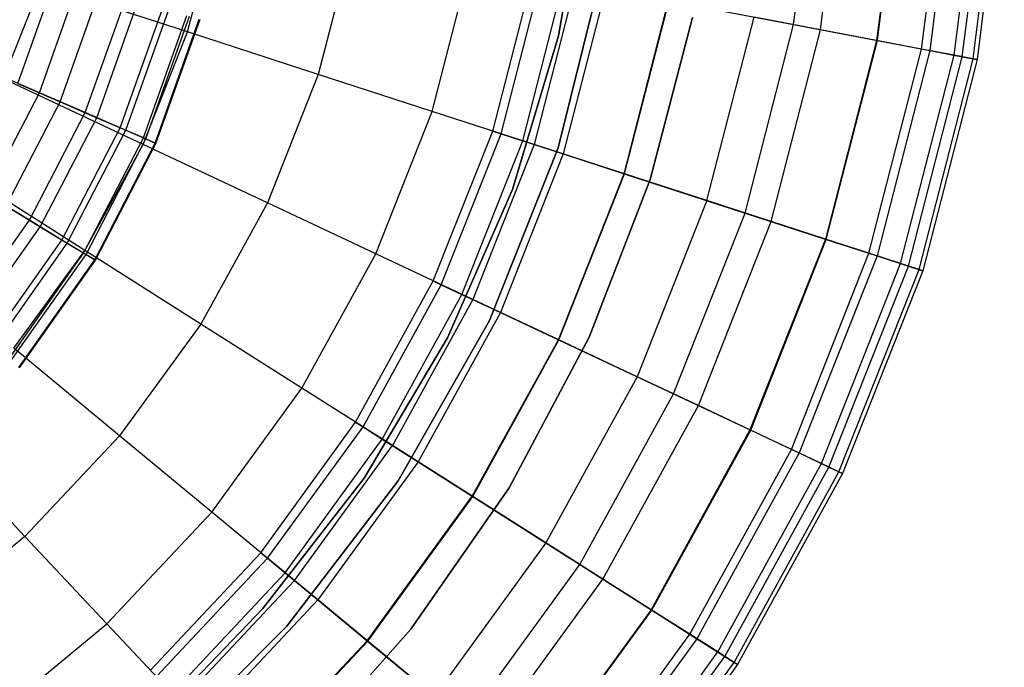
# Model space of a CAD drawing. Extents: x -12.2 to 12.8, y 0.1 to 12.5.
# Tile 47 of 66: x 6.7 to 8.5, y 3.8 to 5. Entities that reach past the tile are written whole.
import ezdxf

# ---------------------------------------------------------------- set-up
doc = ezdxf.new("R2010")
doc.units = 0
doc.header["$LTSCALE"] = 2.54
doc.layers.get('0').update_dxf_attribs({"color": 13, "linetype": 'CONTINUOUS'})

# ---------------------------------------------------------------- blocks, each defined once
blk = doc.blocks.new('GRUPUJ_1')
at = {"color": 0}
for p, q in [((20.3653, 4.913, 11.5307), (20.4104, 5.27, 11.5307)), ((20.3653, 4.913, 11.5307), (20.4104, 5.27, 11.5307)), ((20.415, 4.9035, 16.2791), (20.4609, 5.2669, 16.2791)), ((20.415, 4.9035, 16.2791), (20.4609, 5.2669, 16.2791)), ((20.5663, 5.2602, 15.9633), (20.5187, 4.8837, 15.9633)), ((20.5663, 5.2602, 15.9633), (20.5187, 4.8837, 15.9633)), ((20.5202, 4.8834, 12.4008), (20.5678, 5.2601, 12.4008)), ((20.5202, 4.8834, 12.4008), (20.5678, 5.2601, 12.4008)), ((20.6018, 4.8678, 15.6083), (20.6507, 5.2549, 15.6083)), ((20.6018, 4.8678, 15.6083), (20.6507, 5.2549, 15.6083)), ((20.6664, 5.2539, 13.0801), (20.6172, 4.8649, 13.0801)), ((20.6664, 5.2539, 13.0801), (20.6172, 4.8649, 13.0801)), ((20.6621, 4.8563, 15.2108), (20.7119, 5.2511, 15.2108)), ((20.6621, 4.8563, 15.2108), (20.7119, 5.2511, 15.2108)), ((20.6773, 4.8534, 13.6837), (20.7274, 5.2501, 13.6837)), ((20.6773, 4.8534, 13.6837), (20.7274, 5.2501, 13.6837)), ((20.6972, 4.8496, 14.7676), (20.7476, 5.2488, 14.7676)), ((20.6972, 4.8496, 14.7676), (20.7476, 5.2488, 14.7676)), ((20.755, 5.2484, 14.2764), (20.7045, 4.8483, 14.2764)), ((20.755, 5.2484, 14.2764), (20.7045, 4.8483, 14.2764)), ((19.9802, 5.1816, 7.5), (19.9305, 4.8921, 7.5)), ((19.9305, 4.8921, 8.6), (19.9802, 5.1816, 8.6)), ((19.9802, 5.1816, 7.5), (19.9305, 4.8921, 7.5)), ((19.9305, 4.8921, 8.6), (19.9802, 5.1816, 8.6)), ((19.2446, 4.8994, 17.602), (19.3003, 5.1161, 17.602)), ((19.2446, 4.8994, 17.602), (19.3003, 5.1161, 17.602)), ((19.5498, 5.0685, 17.4382), (19.4862, 4.8209, 17.4382)), ((19.5498, 5.0685, 17.4382), (19.4862, 4.8209, 17.4382)), ((19.6969, 4.7524, 17.2605), (19.7674, 5.027, 17.2605)), ((19.6969, 4.7524, 17.2605), (19.7674, 5.027, 17.2605)), ((20.013, 5.0213, 1.95), (19.9301, 4.685, 1.95)), ((19.9301, 4.685, 7.5), (20.013, 5.0213, 7.5)), ((20.013, 5.0213, 1.95), (19.9301, 4.685, 1.95)), ((19.9301, 4.685, 7.5), (20.013, 5.0213, 7.5)), ((19.9301, 4.685, 7.5), (20.013, 5.0213, 7.5)), ((18.9308, 4.8041, 8.4962), (18.9997, 4.9979, 8.4962)), ((18.9308, 4.8041, 8.4962), (18.9997, 4.9979, 8.4962)), ((19.8088, 4.7161, 7.5), (19.8829, 5.005, 7.5)), ((19.8088, 4.7161, 7.5), (19.8829, 5.005, 7.5)), ((19.8243, 4.711, 8.3512), (19.8989, 5.0019, 8.3512)), ((19.8243, 4.711, 8.3512), (19.8989, 5.0019, 8.3512)), ((19.8644, 4.698, 8.9809), (19.9404, 4.994, 8.9809)), ((19.8644, 4.698, 8.9809), (19.9404, 4.994, 8.9809)), ((19.9622, 4.9898, 17.0602), (19.8855, 4.6911, 17.0602)), ((19.9622, 4.9898, 17.0602), (19.8855, 4.6911, 17.0602)), ((18.9042, 4.8128, 17.7491), (18.9734, 4.9875, 17.7491)), ((18.9042, 4.8128, 17.7491), (18.9734, 4.9875, 17.7491)), ((18.9704, 4.787, 12.0146), (19.0412, 4.9863, 12.0146)), ((18.9704, 4.787, 12.0146), (19.0412, 4.9863, 12.0146)), ((19.2446, 4.8994, 17.602), (18.9734, 4.9875, 17.7491)), ((19.2446, 4.8994, 17.602), (18.9734, 4.9875, 17.7491)), ((19.0087, 4.7703, 8.7455), (19.0814, 4.975, 8.7455)), ((19.0087, 4.7703, 8.7455), (19.0814, 4.975, 8.7455)), ((20.0176, 4.9793, 9.6351), (19.9391, 4.6737, 9.6351)), ((20.0176, 4.9793, 9.6351), (19.9391, 4.6737, 9.6351)), ((19.0552, 4.7501, 11.6188), (19.1302, 4.9613, 11.6188)), ((19.0552, 4.7501, 11.6188), (19.1302, 4.9613, 11.6188)), ((19.0767, 4.7408, 9.0335), (19.1528, 4.955, 9.0335)), ((19.0767, 4.7408, 9.0335), (19.1528, 4.955, 9.0335)), ((20.0518, 4.6371, 10.3362), (20.1339, 4.9571, 10.3362)), ((20.0518, 4.6371, 10.3362), (20.1339, 4.9571, 10.3362)), ((20.0527, 4.6368, 16.8314), (20.1349, 4.9569, 16.8314)), ((20.0527, 4.6368, 16.8314), (20.1349, 4.9569, 16.8314)), ((20.1339, 4.9571, 10.3362), (20.3653, 4.913, 11.5307)), ((20.1339, 4.9571, 10.3362), (20.3653, 4.913, 11.5307)), ((19.1198, 4.7221, 11.2196), (19.198, 4.9423, 11.2196)), ((19.1198, 4.7221, 11.2196), (19.198, 4.9423, 11.2196)), ((19.1303, 4.7175, 9.3514), (19.2091, 4.9392, 9.3514)), ((19.1303, 4.7175, 9.3514), (19.2091, 4.9392, 9.3514)), ((19.1627, 4.7034, 10.8274), (19.2431, 4.9297, 10.8274)), ((19.1627, 4.7034, 10.8274), (19.2431, 4.9297, 10.8274)), ((19.1675, 4.7014, 9.6957), (19.2481, 4.9283, 9.6957)), ((19.1675, 4.7014, 9.6957), (19.2481, 4.9283, 9.6957)), ((19.1847, 4.6939, 10.4398), (19.2662, 4.9232, 10.4398)), ((19.1847, 4.6939, 10.4398), (19.2662, 4.9232, 10.4398)), ((19.186, 4.6933, 10.0607), (19.2676, 4.9228, 10.0607)), ((19.186, 4.6933, 10.0607), (19.2676, 4.9228, 10.0607)), ((20.1784, 4.9264, 8.6), (20.1003, 4.6263, 8.6)), ((20.1003, 4.6263, 7.5), (20.1784, 4.9264, 7.5)), ((20.1784, 4.9264, 8.6), (20.1003, 4.6263, 8.6)), ((20.1003, 4.6263, 7.5), (20.1784, 4.9264, 7.5)), ((20.2051, 4.5873, 16.5588), (20.2923, 4.9269, 16.5588)), ((20.2051, 4.5873, 16.5588), (20.2923, 4.9269, 16.5588)), ((20.415, 4.9035, 16.2791), (20.2923, 4.9269, 16.5588)), ((20.415, 4.9035, 16.2791), (20.2923, 4.9269, 16.5588)), ((19.1623, 4.6913, 17.602), (19.2446, 4.8994, 17.602)), ((19.1623, 4.6913, 17.602), (19.2446, 4.8994, 17.602)), ((19.4862, 4.8209, 17.4382), (19.2446, 4.8994, 17.602)), ((19.4862, 4.8209, 17.4382), (19.2446, 4.8994, 17.602)), ((20.2758, 4.5643, 11.5307), (20.3653, 4.913, 11.5307)), ((20.2758, 4.5643, 11.5307), (20.3653, 4.913, 11.5307)), ((20.3239, 4.5487, 16.2791), (20.415, 4.9035, 16.2791)), ((20.3239, 4.5487, 16.2791), (20.415, 4.9035, 16.2791)), ((20.3653, 4.913, 11.5307), (20.5202, 4.8834, 12.4008)), ((20.3653, 4.913, 11.5307), (20.5202, 4.8834, 12.4008)), ((20.5187, 4.8837, 15.9633), (20.415, 4.9035, 16.2791)), ((20.5187, 4.8837, 15.9633), (20.415, 4.9035, 16.2791)), ((19.9305, 4.8921, 7.5), (19.8454, 4.6079, 7.5)), ((19.8454, 4.6079, 8.6), (19.9305, 4.8921, 8.6)), ((19.9305, 4.8921, 7.5), (19.8454, 4.6079, 7.5)), ((19.8454, 4.6079, 8.6), (19.9305, 4.8921, 8.6)), ((19.9305, 4.8921, 7.5), (19.9305, 4.8921, 8.6)), ((19.9305, 4.8921, 7.5), (19.9305, 4.8921, 8.6)), ((20.5187, 4.8837, 15.9633), (20.4243, 4.5161, 15.9633)), ((20.5187, 4.8837, 15.9633), (20.4243, 4.5161, 15.9633)), ((20.4258, 4.5156, 12.4008), (20.5202, 4.8834, 12.4008)), ((20.4258, 4.5156, 12.4008), (20.5202, 4.8834, 12.4008)), ((20.6018, 4.8678, 15.6083), (20.5187, 4.8837, 15.9633)), ((20.6018, 4.8678, 15.6083), (20.5187, 4.8837, 15.9633)), ((20.5202, 4.8834, 12.4008), (20.6172, 4.8649, 13.0801)), ((20.5202, 4.8834, 12.4008), (20.6172, 4.8649, 13.0801)), ((20.5047, 4.49, 15.6083), (20.6018, 4.8678, 15.6083)), ((20.5047, 4.49, 15.6083), (20.6018, 4.8678, 15.6083)), ((20.6172, 4.8649, 13.0801), (20.5197, 4.4851, 13.0801)), ((20.6172, 4.8649, 13.0801), (20.5197, 4.4851, 13.0801)), ((20.6621, 4.8563, 15.2108), (20.6018, 4.8678, 15.6083)), ((20.6621, 4.8563, 15.2108), (20.6018, 4.8678, 15.6083)), ((20.6172, 4.8649, 13.0801), (20.6773, 4.8534, 13.6837)), ((20.6172, 4.8649, 13.0801), (20.6773, 4.8534, 13.6837)), ((20.5631, 4.471, 15.2108), (20.6621, 4.8563, 15.2108)), ((20.5631, 4.471, 15.2108), (20.6621, 4.8563, 15.2108)), ((20.5778, 4.4662, 13.6837), (20.6773, 4.8534, 13.6837)), ((20.5778, 4.4662, 13.6837), (20.6773, 4.8534, 13.6837)), ((20.5972, 4.4599, 14.7676), (20.6972, 4.8496, 14.7676)), ((20.5972, 4.4599, 14.7676), (20.6972, 4.8496, 14.7676)), ((20.7045, 4.8483, 14.2764), (20.6042, 4.4576, 14.2764)), ((20.7045, 4.8483, 14.2764), (20.6042, 4.4576, 14.2764)), ((20.6972, 4.8496, 14.7676), (20.6621, 4.8563, 15.2108)), ((20.6972, 4.8496, 14.7676), (20.6621, 4.8563, 15.2108)), ((20.6773, 4.8534, 13.6837), (20.7045, 4.8483, 14.2764)), ((20.6773, 4.8534, 13.6837), (20.7045, 4.8483, 14.2764)), ((20.7045, 4.8483, 14.2764), (20.6972, 4.8496, 14.7676)), ((20.7045, 4.8483, 14.2764), (20.6972, 4.8496, 14.7676)), ((18.9704, 4.787, 12.0146), (18.865, 4.8327, 12.4101)), ((18.9704, 4.787, 12.0146), (18.865, 4.8327, 12.4101)), ((19.1623, 4.6913, 17.602), (18.9042, 4.8128, 17.7491)), ((19.1623, 4.6913, 17.602), (18.9042, 4.8128, 17.7491)), ((19.4862, 4.8209, 17.4382), (19.3921, 4.5832, 17.4382)), ((19.4862, 4.8209, 17.4382), (19.3921, 4.5832, 17.4382)), ((19.6969, 4.7524, 17.2605), (19.4862, 4.8209, 17.4382)), ((19.6969, 4.7524, 17.2605), (19.4862, 4.8209, 17.4382)), ((18.9308, 4.8041, 8.4962), (19.0087, 4.7703, 8.7455)), ((18.9308, 4.8041, 8.4962), (19.0087, 4.7703, 8.7455)), ((18.8731, 4.5992, 12.0146), (18.9704, 4.787, 12.0146)), ((18.8731, 4.5992, 12.0146), (18.9704, 4.787, 12.0146)), ((19.0552, 4.7501, 11.6188), (18.9704, 4.787, 12.0146)), ((19.0552, 4.7501, 11.6188), (18.9704, 4.787, 12.0146)), ((18.9088, 4.5775, 8.7455), (19.0087, 4.7703, 8.7455)), ((18.9088, 4.5775, 8.7455), (19.0087, 4.7703, 8.7455)), ((19.0087, 4.7703, 8.7455), (19.0767, 4.7408, 9.0335)), ((19.0087, 4.7703, 8.7455), (19.0767, 4.7408, 9.0335)), ((18.952, 4.5511, 11.6188), (19.0552, 4.7501, 11.6188)), ((18.952, 4.5511, 11.6188), (19.0552, 4.7501, 11.6188)), ((18.9721, 4.5389, 9.0335), (19.0767, 4.7408, 9.0335)), ((18.9721, 4.5389, 9.0335), (19.0767, 4.7408, 9.0335)), ((19.1198, 4.7221, 11.2196), (19.0552, 4.7501, 11.6188)), ((19.1198, 4.7221, 11.2196), (19.0552, 4.7501, 11.6188)), ((19.0767, 4.7408, 9.0335), (19.1303, 4.7175, 9.3514)), ((19.0767, 4.7408, 9.0335), (19.1303, 4.7175, 9.3514)), ((19.5925, 4.4889, 17.2605), (19.6969, 4.7524, 17.2605)), ((19.5925, 4.4889, 17.2605), (19.6969, 4.7524, 17.2605)), ((19.8855, 4.6911, 17.0602), (19.6969, 4.7524, 17.2605)), ((19.8855, 4.6911, 17.0602), (19.6969, 4.7524, 17.2605)), ((19.0122, 4.5145, 11.2196), (19.1198, 4.7221, 11.2196)), ((19.0122, 4.5145, 11.2196), (19.1198, 4.7221, 11.2196)), ((19.0221, 4.5085, 9.3514), (19.1303, 4.7175, 9.3514)), ((19.0221, 4.5085, 9.3514), (19.1303, 4.7175, 9.3514)), ((19.1627, 4.7034, 10.8274), (19.1198, 4.7221, 11.2196)), ((19.1627, 4.7034, 10.8274), (19.1198, 4.7221, 11.2196)), ((19.1303, 4.7175, 9.3514), (19.1675, 4.7014, 9.6957)), ((19.1303, 4.7175, 9.3514), (19.1675, 4.7014, 9.6957)), ((19.0522, 4.4902, 10.8274), (19.1627, 4.7034, 10.8274)), ((19.0522, 4.4902, 10.8274), (19.1627, 4.7034, 10.8274)), ((19.0567, 4.4875, 9.6957), (19.1675, 4.7014, 9.6957)), ((19.0567, 4.4875, 9.6957), (19.1675, 4.7014, 9.6957)), ((19.1847, 4.6939, 10.4398), (19.1627, 4.7034, 10.8274)), ((19.1847, 4.6939, 10.4398), (19.1627, 4.7034, 10.8274)), ((19.1675, 4.7014, 9.6957), (19.186, 4.6933, 10.0607)), ((19.1675, 4.7014, 9.6957), (19.186, 4.6933, 10.0607)), ((19.699, 4.4388, 7.5), (19.8088, 4.7161, 7.5)), ((19.699, 4.4388, 7.5), (19.8088, 4.7161, 7.5)), ((19.7137, 4.4318, 8.3512), (19.8243, 4.711, 8.3512)), ((19.7137, 4.4318, 8.3512), (19.8243, 4.711, 8.3512)), ((19.7519, 4.4139, 8.9809), (19.8644, 4.698, 8.9809)), ((19.7519, 4.4139, 8.9809), (19.8644, 4.698, 8.9809)), ((19.8088, 4.7161, 7.5), (19.8243, 4.711, 8.3512)), ((19.8088, 4.7161, 7.5), (19.8243, 4.711, 8.3512)), ((19.8243, 4.711, 8.3512), (19.8644, 4.698, 8.9809)), ((19.8243, 4.711, 8.3512), (19.8644, 4.698, 8.9809)), ((19.8644, 4.698, 8.9809), (19.9391, 4.6737, 9.6351)), ((19.8644, 4.698, 8.9809), (19.9391, 4.6737, 9.6351)), ((19.0545, 4.4952, 17.602), (19.1623, 4.6913, 17.602)), ((19.0545, 4.4952, 17.602), (19.1623, 4.6913, 17.602)), ((19.0727, 4.4778, 10.4398), (19.1847, 4.6939, 10.4398)), ((19.0727, 4.4778, 10.4398), (19.1847, 4.6939, 10.4398)), ((19.074, 4.477, 10.0607), (19.186, 4.6933, 10.0607)), ((19.074, 4.477, 10.0607), (19.186, 4.6933, 10.0607)), ((19.3921, 4.5832, 17.4382), (19.1623, 4.6913, 17.602)), ((19.3921, 4.5832, 17.4382), (19.1623, 4.6913, 17.602)), ((19.186, 4.6933, 10.0607), (19.1847, 4.6939, 10.4398)), ((19.186, 4.6933, 10.0607), (19.1847, 4.6939, 10.4398)), ((19.8855, 4.6911, 17.0602), (19.772, 4.4044, 17.0602)), ((19.8855, 4.6911, 17.0602), (19.772, 4.4044, 17.0602)), ((19.9301, 4.685, 1.95), (19.8026, 4.3658, 1.95)), ((19.8026, 4.3658, 7.5), (19.9301, 4.685, 7.5)), ((19.9301, 4.685, 1.95), (19.8026, 4.3658, 1.95)), ((19.8026, 4.3658, 7.5), (19.9301, 4.685, 7.5)), ((19.8026, 4.3658, 7.5), (19.9301, 4.685, 7.5)), ((20.0527, 4.6368, 16.8314), (19.8855, 4.6911, 17.0602)), ((20.0527, 4.6368, 16.8314), (19.8855, 4.6911, 17.0602)), ((19.9301, 4.685, 1.95), (19.9301, 4.685, 7.5)), ((19.9301, 4.685, 1.95), (19.9301, 4.685, 7.5)), ((19.9391, 4.6737, 9.6351), (19.823, 4.3804, 9.6351)), ((19.9391, 4.6737, 9.6351), (19.823, 4.3804, 9.6351)), ((19.9391, 4.6737, 9.6351), (20.0518, 4.6371, 10.3362)), ((19.9391, 4.6737, 9.6351), (20.0518, 4.6371, 10.3362)), ((19.0545, 4.4952, 17.602), (18.8136, 4.6481, 17.7491)), ((19.0545, 4.4952, 17.602), (18.8136, 4.6481, 17.7491)), ((19.9302, 4.33, 10.3362), (20.0518, 4.6371, 10.3362)), ((19.9302, 4.33, 10.3362), (20.0518, 4.6371, 10.3362)), ((19.9311, 4.3296, 16.8314), (20.0527, 4.6368, 16.8314)), ((19.9311, 4.3296, 16.8314), (20.0527, 4.6368, 16.8314)), ((20.1003, 4.6263, 8.6), (19.987, 4.3349, 8.6)), ((19.987, 4.3349, 7.5), (20.1003, 4.6263, 7.5)), ((20.1003, 4.6263, 8.6), (19.987, 4.3349, 8.6)), ((19.987, 4.3349, 7.5), (20.1003, 4.6263, 7.5)), ((20.0518, 4.6371, 10.3362), (20.2758, 4.5643, 11.5307)), ((20.0518, 4.6371, 10.3362), (20.2758, 4.5643, 11.5307)), ((20.2051, 4.5873, 16.5588), (20.0527, 4.6368, 16.8314)), ((20.2051, 4.5873, 16.5588), (20.0527, 4.6368, 16.8314)), ((20.1003, 4.6263, 8.6), (20.1003, 4.6263, 7.5)), ((20.1003, 4.6263, 8.6), (20.1003, 4.6263, 7.5)), ((19.8454, 4.6079, 7.5), (19.7253, 4.3337, 7.5)), ((19.7253, 4.3337, 8.6), (19.8454, 4.6079, 8.6)), ((19.8454, 4.6079, 7.5), (19.7253, 4.3337, 7.5)), ((19.7253, 4.3337, 8.6), (19.8454, 4.6079, 8.6)), ((19.8454, 4.6079, 7.5), (19.8454, 4.6079, 8.6)), ((19.8454, 4.6079, 7.5), (19.8454, 4.6079, 8.6)), ((18.952, 4.5511, 11.6188), (18.8731, 4.5992, 12.0146)), ((18.952, 4.5511, 11.6188), (18.8731, 4.5992, 12.0146)), ((18.9088, 4.5775, 8.7455), (18.9721, 4.5389, 9.0335)), ((18.9088, 4.5775, 8.7455), (18.9721, 4.5389, 9.0335)), ((19.3921, 4.5832, 17.4382), (19.2689, 4.3591, 17.4382)), ((19.3921, 4.5832, 17.4382), (19.2689, 4.3591, 17.4382)), ((19.5925, 4.4889, 17.2605), (19.3921, 4.5832, 17.4382)), ((19.5925, 4.4889, 17.2605), (19.3921, 4.5832, 17.4382)), ((20.2051, 4.5873, 16.5588), (20.0761, 4.2613, 16.5588)), ((20.2051, 4.5873, 16.5588), (20.0761, 4.2613, 16.5588)), ((20.3239, 4.5487, 16.2791), (20.2051, 4.5873, 16.5588)), ((20.3239, 4.5487, 16.2791), (20.2051, 4.5873, 16.5588)), ((20.1433, 4.2297, 11.5307), (20.2758, 4.5643, 11.5307)), ((20.1433, 4.2297, 11.5307), (20.2758, 4.5643, 11.5307)), ((20.2758, 4.5643, 11.5307), (20.4258, 4.5156, 12.4008)), ((20.2758, 4.5643, 11.5307), (20.4258, 4.5156, 12.4008)), ((18.8228, 4.368, 11.6188), (18.952, 4.5511, 11.6188)), ((18.8228, 4.368, 11.6188), (18.952, 4.5511, 11.6188)), ((18.841, 4.3532, 9.0335), (18.9721, 4.5389, 9.0335)), ((18.841, 4.3532, 9.0335), (18.9721, 4.5389, 9.0335)), ((19.0122, 4.5145, 11.2196), (18.952, 4.5511, 11.6188)), ((19.0122, 4.5145, 11.2196), (18.952, 4.5511, 11.6188)), ((18.9721, 4.5389, 9.0335), (19.0221, 4.5085, 9.3514)), ((18.9721, 4.5389, 9.0335), (19.0221, 4.5085, 9.3514)), ((20.1891, 4.2081, 16.2791), (20.3239, 4.5487, 16.2791)), ((20.1891, 4.2081, 16.2791), (20.3239, 4.5487, 16.2791)), ((20.4243, 4.5161, 15.9633), (20.3239, 4.5487, 16.2791)), ((20.4243, 4.5161, 15.9633), (20.3239, 4.5487, 16.2791)), ((20.4243, 4.5161, 15.9633), (20.2846, 4.1632, 15.9633)), ((20.4243, 4.5161, 15.9633), (20.2846, 4.1632, 15.9633)), ((20.5047, 4.49, 15.6083), (20.4243, 4.5161, 15.9633)), ((20.5047, 4.49, 15.6083), (20.4243, 4.5161, 15.9633)), ((18.8774, 4.3236, 11.2196), (19.0122, 4.5145, 11.2196)), ((18.8774, 4.3236, 11.2196), (19.0122, 4.5145, 11.2196)), ((18.8864, 4.3163, 9.3514), (19.0221, 4.5085, 9.3514)), ((18.8864, 4.3163, 9.3514), (19.0221, 4.5085, 9.3514)), ((19.0522, 4.4902, 10.8274), (19.0122, 4.5145, 11.2196)), ((19.0522, 4.4902, 10.8274), (19.0122, 4.5145, 11.2196)), ((19.0221, 4.5085, 9.3514), (19.0567, 4.4875, 9.6957)), ((19.0221, 4.5085, 9.3514), (19.0567, 4.4875, 9.6957)), ((20.286, 4.1625, 12.4008), (20.4258, 4.5156, 12.4008)), ((20.286, 4.1625, 12.4008), (20.4258, 4.5156, 12.4008)), ((20.4258, 4.5156, 12.4008), (20.5197, 4.4851, 13.0801)), ((20.4258, 4.5156, 12.4008), (20.5197, 4.4851, 13.0801)), ((18.9137, 4.2941, 10.8274), (19.0522, 4.4902, 10.8274)), ((18.9137, 4.2941, 10.8274), (19.0522, 4.4902, 10.8274)), ((18.9178, 4.2908, 9.6957), (19.0567, 4.4875, 9.6957)), ((18.9178, 4.2908, 9.6957), (19.0567, 4.4875, 9.6957)), ((18.9229, 4.3142, 17.602), (19.0545, 4.4952, 17.602)), ((18.9229, 4.3142, 17.602), (19.0545, 4.4952, 17.602)), ((19.0727, 4.4778, 10.4398), (19.0522, 4.4902, 10.8274)), ((19.0727, 4.4778, 10.4398), (19.0522, 4.4902, 10.8274)), ((19.2689, 4.3591, 17.4382), (19.0545, 4.4952, 17.602)), ((19.2689, 4.3591, 17.4382), (19.0545, 4.4952, 17.602)), ((19.0567, 4.4875, 9.6957), (19.074, 4.477, 10.0607)), ((19.0567, 4.4875, 9.6957), (19.074, 4.477, 10.0607)), ((19.456, 4.2404, 17.2605), (19.5925, 4.4889, 17.2605)), ((19.456, 4.2404, 17.2605), (19.5925, 4.4889, 17.2605)), ((19.772, 4.4044, 17.0602), (19.5925, 4.4889, 17.2605)), ((19.772, 4.4044, 17.0602), (19.5925, 4.4889, 17.2605)), ((20.3611, 4.1272, 15.6083), (20.5047, 4.49, 15.6083)), ((20.3611, 4.1272, 15.6083), (20.5047, 4.49, 15.6083)), ((20.5197, 4.4851, 13.0801), (20.3753, 4.1205, 13.0801)), ((20.5197, 4.4851, 13.0801), (20.3753, 4.1205, 13.0801)), ((20.5631, 4.471, 15.2108), (20.5047, 4.49, 15.6083)), ((20.5631, 4.471, 15.2108), (20.5047, 4.49, 15.6083)), ((20.5197, 4.4851, 13.0801), (20.5778, 4.4662, 13.6837)), ((20.5197, 4.4851, 13.0801), (20.5778, 4.4662, 13.6837)), ((18.9323, 4.2789, 10.4398), (19.0727, 4.4778, 10.4398)), ((18.9323, 4.2789, 10.4398), (19.0727, 4.4778, 10.4398)), ((18.9335, 4.278, 10.0607), (19.074, 4.477, 10.0607)), ((18.9335, 4.278, 10.0607), (19.074, 4.477, 10.0607)), ((19.074, 4.477, 10.0607), (19.0727, 4.4778, 10.4398)), ((19.074, 4.477, 10.0607), (19.0727, 4.4778, 10.4398)), ((20.4167, 4.101, 15.2108), (20.5631, 4.471, 15.2108)), ((20.4167, 4.101, 15.2108), (20.5631, 4.471, 15.2108)), ((20.4307, 4.0945, 13.6837), (20.5778, 4.4662, 13.6837)), ((20.4307, 4.0945, 13.6837), (20.5778, 4.4662, 13.6837)), ((20.5972, 4.4599, 14.7676), (20.5631, 4.471, 15.2108)), ((20.5972, 4.4599, 14.7676), (20.5631, 4.471, 15.2108)), ((20.5778, 4.4662, 13.6837), (20.6042, 4.4576, 14.2764)), ((20.5778, 4.4662, 13.6837), (20.6042, 4.4576, 14.2764)), ((20.449, 4.0858, 14.7676), (20.5972, 4.4599, 14.7676)), ((20.449, 4.0858, 14.7676), (20.5972, 4.4599, 14.7676)), ((20.6042, 4.4576, 14.2764), (20.4557, 4.0827, 14.2764)), ((20.6042, 4.4576, 14.2764), (20.4557, 4.0827, 14.2764)), ((20.6042, 4.4576, 14.2764), (20.5972, 4.4599, 14.7676)), ((20.6042, 4.4576, 14.2764), (20.5972, 4.4599, 14.7676)), ((19.5553, 4.1774, 7.5), (19.699, 4.4388, 7.5)), ((19.5553, 4.1774, 7.5), (19.699, 4.4388, 7.5)), ((19.569, 4.1687, 8.3512), (19.7137, 4.4318, 8.3512)), ((19.569, 4.1687, 8.3512), (19.7137, 4.4318, 8.3512)), ((19.699, 4.4388, 7.5), (19.7137, 4.4318, 8.3512)), ((19.699, 4.4388, 7.5), (19.7137, 4.4318, 8.3512)), ((19.7137, 4.4318, 8.3512), (19.7519, 4.4139, 8.9809)), ((19.7137, 4.4318, 8.3512), (19.7519, 4.4139, 8.9809)), ((19.6046, 4.1461, 8.9809), (19.7519, 4.4139, 8.9809)), ((19.6046, 4.1461, 8.9809), (19.7519, 4.4139, 8.9809)), ((19.7519, 4.4139, 8.9809), (19.823, 4.3804, 9.6351)), ((19.7519, 4.4139, 8.9809), (19.823, 4.3804, 9.6351)), ((19.772, 4.4044, 17.0602), (19.6234, 4.1342, 17.0602)), ((19.772, 4.4044, 17.0602), (19.6234, 4.1342, 17.0602)), ((19.9311, 4.3296, 16.8314), (19.772, 4.4044, 17.0602)), ((19.9311, 4.3296, 16.8314), (19.772, 4.4044, 17.0602)), ((19.823, 4.3804, 9.6351), (19.671, 4.104, 9.6351)), ((19.823, 4.3804, 9.6351), (19.671, 4.104, 9.6351)), ((19.823, 4.3804, 9.6351), (19.9302, 4.33, 10.3362)), ((19.823, 4.3804, 9.6351), (19.9302, 4.33, 10.3362)), ((19.2689, 4.3591, 17.4382), (19.1187, 4.1523, 17.4382)), ((19.2689, 4.3591, 17.4382), (19.1187, 4.1523, 17.4382)), ((19.456, 4.2404, 17.2605), (19.2689, 4.3591, 17.4382)), ((19.456, 4.2404, 17.2605), (19.2689, 4.3591, 17.4382)), ((19.8026, 4.3658, 1.95), (19.634, 4.0691, 1.95)), ((19.634, 4.0691, 7.5), (19.8026, 4.3658, 7.5)), ((19.8026, 4.3658, 1.95), (19.634, 4.0691, 1.95)), ((19.634, 4.0691, 7.5), (19.8026, 4.3658, 7.5)), ((19.634, 4.0691, 7.5), (19.8026, 4.3658, 7.5)), ((19.8026, 4.3658, 1.95), (19.8026, 4.3658, 7.5)), ((19.8026, 4.3658, 1.95), (19.8026, 4.3658, 7.5)), ((19.987, 4.3349, 8.6), (19.8391, 4.0562, 8.6)), ((19.8391, 4.0562, 7.5), (19.987, 4.3349, 7.5)), ((19.987, 4.3349, 8.6), (19.8391, 4.0562, 8.6)), ((19.8391, 4.0562, 7.5), (19.987, 4.3349, 7.5)), ((19.987, 4.3349, 8.6), (19.987, 4.3349, 7.5)), ((19.987, 4.3349, 8.6), (19.987, 4.3349, 7.5)), ((19.7253, 4.3337, 7.5), (19.5709, 4.0738, 7.5)), ((19.5709, 4.0738, 8.6), (19.7253, 4.3337, 8.6)), ((19.7253, 4.3337, 7.5), (19.5709, 4.0738, 7.5)), ((19.5709, 4.0738, 8.6), (19.7253, 4.3337, 8.6)), ((19.7253, 4.3337, 7.5), (19.7253, 4.3337, 8.6)), ((19.7253, 4.3337, 7.5), (19.7253, 4.3337, 8.6)), ((19.771, 4.0405, 10.3362), (19.9302, 4.33, 10.3362)), ((19.771, 4.0405, 10.3362), (19.9302, 4.33, 10.3362)), ((19.7719, 4.04, 16.8314), (19.9311, 4.3296, 16.8314)), ((19.7719, 4.04, 16.8314), (19.9311, 4.3296, 16.8314)), ((19.9302, 4.33, 10.3362), (20.1433, 4.2297, 11.5307)), ((19.9302, 4.33, 10.3362), (20.1433, 4.2297, 11.5307)), ((20.0761, 4.2613, 16.5588), (19.9311, 4.3296, 16.8314)), ((20.0761, 4.2613, 16.5588), (19.9311, 4.3296, 16.8314)), ((19.1187, 4.1523, 17.4382), (18.9229, 4.3142, 17.602)), ((19.1187, 4.1523, 17.4382), (18.9229, 4.3142, 17.602)), ((20.0761, 4.2613, 16.5588), (19.9072, 3.9541, 16.5588)), ((20.0761, 4.2613, 16.5588), (19.9072, 3.9541, 16.5588)), ((20.1891, 4.2081, 16.2791), (20.0761, 4.2613, 16.5588)), ((20.1891, 4.2081, 16.2791), (20.0761, 4.2613, 16.5588)), ((19.2893, 4.0111, 17.2605), (19.456, 4.2404, 17.2605)), ((19.2893, 4.0111, 17.2605), (19.456, 4.2404, 17.2605)), ((19.6234, 4.1342, 17.0602), (19.456, 4.2404, 17.2605)), ((19.6234, 4.1342, 17.0602), (19.456, 4.2404, 17.2605)), ((19.9699, 3.9143, 11.5307), (20.1433, 4.2297, 11.5307)), ((19.9699, 3.9143, 11.5307), (20.1433, 4.2297, 11.5307)), ((20.1433, 4.2297, 11.5307), (20.286, 4.1625, 12.4008)), ((20.1433, 4.2297, 11.5307), (20.286, 4.1625, 12.4008)), ((20.0126, 3.8872, 16.2791), (20.1891, 4.2081, 16.2791)), ((20.0126, 3.8872, 16.2791), (20.1891, 4.2081, 16.2791)), ((20.2846, 4.1632, 15.9633), (20.1891, 4.2081, 16.2791)), ((20.2846, 4.1632, 15.9633), (20.1891, 4.2081, 16.2791)), ((19.38, 3.9361, 7.5), (19.5553, 4.1774, 7.5)), ((19.38, 3.9361, 7.5), (19.5553, 4.1774, 7.5)), ((19.5553, 4.1774, 7.5), (19.569, 4.1687, 8.3512)), ((19.5553, 4.1774, 7.5), (19.569, 4.1687, 8.3512)), ((19.1187, 4.1523, 17.4382), (18.9436, 3.9659, 17.4382)), ((19.1187, 4.1523, 17.4382), (18.9436, 3.9659, 17.4382)), ((19.2893, 4.0111, 17.2605), (19.1187, 4.1523, 17.4382)), ((19.2893, 4.0111, 17.2605), (19.1187, 4.1523, 17.4382)), ((19.3925, 3.9257, 8.3512), (19.569, 4.1687, 8.3512)), ((19.3925, 3.9257, 8.3512), (19.569, 4.1687, 8.3512)), ((19.569, 4.1687, 8.3512), (19.6046, 4.1461, 8.9809)), ((19.569, 4.1687, 8.3512), (19.6046, 4.1461, 8.9809)), ((20.2846, 4.1632, 15.9633), (20.1017, 3.8306, 15.9633)), ((20.2846, 4.1632, 15.9633), (20.1017, 3.8306, 15.9633)), ((20.103, 3.8298, 12.4008), (20.286, 4.1625, 12.4008)), ((20.103, 3.8298, 12.4008), (20.286, 4.1625, 12.4008)), ((20.3611, 4.1272, 15.6083), (20.2846, 4.1632, 15.9633)), ((20.3611, 4.1272, 15.6083), (20.2846, 4.1632, 15.9633)), ((20.286, 4.1625, 12.4008), (20.3753, 4.1205, 13.0801)), ((20.286, 4.1625, 12.4008), (20.3753, 4.1205, 13.0801)), ((18.9436, 3.9659, 17.4382), (18.7698, 4.1511, 17.602)), ((18.9436, 3.9659, 17.4382), (18.7698, 4.1511, 17.602)), ((19.425, 3.8988, 8.9809), (19.6046, 4.1461, 8.9809)), ((19.425, 3.8988, 8.9809), (19.6046, 4.1461, 8.9809)), ((19.4422, 3.8847, 17.0602), (19.6234, 4.1342, 17.0602)), ((19.4422, 3.8847, 17.0602), (19.6234, 4.1342, 17.0602)), ((19.6046, 4.1461, 8.9809), (19.671, 4.104, 9.6351)), ((19.6046, 4.1461, 8.9809), (19.671, 4.104, 9.6351)), ((19.7719, 4.04, 16.8314), (19.6234, 4.1342, 17.0602)), ((19.7719, 4.04, 16.8314), (19.6234, 4.1342, 17.0602)), ((20.1731, 3.7853, 15.6083), (20.3611, 4.1272, 15.6083)), ((20.1731, 3.7853, 15.6083), (20.3611, 4.1272, 15.6083)), ((20.3753, 4.1205, 13.0801), (20.1864, 3.7769, 13.0801)), ((20.3753, 4.1205, 13.0801), (20.1864, 3.7769, 13.0801)), ((20.4167, 4.101, 15.2108), (20.3611, 4.1272, 15.6083)), ((20.4167, 4.101, 15.2108), (20.3611, 4.1272, 15.6083)), ((20.3753, 4.1205, 13.0801), (20.4307, 4.0945, 13.6837)), ((20.3753, 4.1205, 13.0801), (20.4307, 4.0945, 13.6837)), ((19.671, 4.104, 9.6351), (19.4856, 3.8487, 9.6351)), ((19.671, 4.104, 9.6351), (19.4856, 3.8487, 9.6351)), ((19.671, 4.104, 9.6351), (19.771, 4.0405, 10.3362)), ((19.671, 4.104, 9.6351), (19.771, 4.0405, 10.3362)), ((20.225, 3.7524, 15.2108), (20.4167, 4.101, 15.2108)), ((20.225, 3.7524, 15.2108), (20.4167, 4.101, 15.2108)), ((20.449, 4.0858, 14.7676), (20.4167, 4.101, 15.2108)), ((20.449, 4.0858, 14.7676), (20.4167, 4.101, 15.2108)), ((20.238, 3.7441, 13.6837), (20.4307, 4.0945, 13.6837)), ((20.238, 3.7441, 13.6837), (20.4307, 4.0945, 13.6837)), ((20.2552, 3.7332, 14.7676), (20.449, 4.0858, 14.7676)), ((20.2552, 3.7332, 14.7676), (20.449, 4.0858, 14.7676)), ((20.4557, 4.0827, 14.2764), (20.2614, 3.7293, 14.2764)), ((20.4557, 4.0827, 14.2764), (20.2614, 3.7293, 14.2764)), ((20.4307, 4.0945, 13.6837), (20.4557, 4.0827, 14.2764)), ((20.4307, 4.0945, 13.6837), (20.4557, 4.0827, 14.2764)), ((20.4557, 4.0827, 14.2764), (20.449, 4.0858, 14.7676)), ((20.4557, 4.0827, 14.2764), (20.449, 4.0858, 14.7676)), ((19.5709, 4.0738, 7.5), (19.3838, 3.8329, 7.5)), ((19.3838, 3.8329, 8.6), (19.5709, 4.0738, 8.6)), ((19.5709, 4.0738, 7.5), (19.3838, 3.8329, 7.5)), ((19.3838, 3.8329, 8.6), (19.5709, 4.0738, 8.6)), ((19.634, 4.0691, 1.95), (19.4282, 3.8001, 1.95)), ((19.4282, 3.8001, 7.5), (19.634, 4.0691, 7.5)), ((19.634, 4.0691, 1.95), (19.4282, 3.8001, 1.95)), ((19.4282, 3.8001, 7.5), (19.634, 4.0691, 7.5)), ((19.4282, 3.8001, 7.5), (19.634, 4.0691, 7.5)), ((19.5709, 4.0738, 7.5), (19.5709, 4.0738, 8.6)), ((19.5709, 4.0738, 7.5), (19.5709, 4.0738, 8.6)), ((19.634, 4.0691, 1.95), (19.634, 4.0691, 7.5)), ((19.634, 4.0691, 1.95), (19.634, 4.0691, 7.5)), ((19.8391, 4.0562, 8.6), (19.6577, 3.7947, 8.6)), ((19.6577, 3.7947, 7.5), (19.8391, 4.0562, 7.5)), ((19.8391, 4.0562, 8.6), (19.6577, 3.7947, 8.6)), ((19.6577, 3.7947, 7.5), (19.8391, 4.0562, 7.5)), ((19.8391, 4.0562, 8.6), (19.8391, 4.0562, 7.5)), ((19.8391, 4.0562, 8.6), (19.8391, 4.0562, 7.5)), ((19.5769, 3.7732, 10.3362), (19.771, 4.0405, 10.3362)), ((19.5769, 3.7732, 10.3362), (19.771, 4.0405, 10.3362)), ((19.5776, 3.7726, 16.8314), (19.7719, 4.04, 16.8314)), ((19.5776, 3.7726, 16.8314), (19.7719, 4.04, 16.8314)), ((19.771, 4.0405, 10.3362), (19.9699, 3.9143, 11.5307)), ((19.771, 4.0405, 10.3362), (19.9699, 3.9143, 11.5307)), ((19.9072, 3.9541, 16.5588), (19.7719, 4.04, 16.8314)), ((19.9072, 3.9541, 16.5588), (19.7719, 4.04, 16.8314)), ((19.0953, 3.8045, 17.2605), (19.2893, 4.0111, 17.2605)), ((19.0953, 3.8045, 17.2605), (19.2893, 4.0111, 17.2605)), ((19.4422, 3.8847, 17.0602), (19.2893, 4.0111, 17.2605)), ((19.4422, 3.8847, 17.0602), (19.2893, 4.0111, 17.2605)), ((18.9436, 3.9659, 17.4382), (18.7466, 3.803, 17.4382)), ((18.9436, 3.9659, 17.4382), (18.7466, 3.803, 17.4382)), ((19.0953, 3.8045, 17.2605), (18.9436, 3.9659, 17.4382)), ((19.0953, 3.8045, 17.2605), (18.9436, 3.9659, 17.4382)), ((19.9072, 3.9541, 16.5588), (19.7011, 3.6705, 16.5588)), ((19.9072, 3.9541, 16.5588), (19.7011, 3.6705, 16.5588)), ((20.0126, 3.8872, 16.2791), (19.9072, 3.9541, 16.5588)), ((20.0126, 3.8872, 16.2791), (19.9072, 3.9541, 16.5588)), ((19.1758, 3.7187, 7.5), (19.38, 3.9361, 7.5)), ((19.1758, 3.7187, 7.5), (19.38, 3.9361, 7.5)), ((19.38, 3.9361, 7.5), (19.3925, 3.9257, 8.3512)), ((19.38, 3.9361, 7.5), (19.3925, 3.9257, 8.3512)), ((19.187, 3.7068, 8.3512), (19.3925, 3.9257, 8.3512)), ((19.187, 3.7068, 8.3512), (19.3925, 3.9257, 8.3512)), ((19.3925, 3.9257, 8.3512), (19.425, 3.8988, 8.9809)), ((19.3925, 3.9257, 8.3512), (19.425, 3.8988, 8.9809)), ((19.2158, 3.6761, 8.9809), (19.425, 3.8988, 8.9809)), ((19.2158, 3.6761, 8.9809), (19.425, 3.8988, 8.9809)), ((19.425, 3.8988, 8.9809), (19.4856, 3.8487, 9.6351)), ((19.425, 3.8988, 8.9809), (19.4856, 3.8487, 9.6351)), ((19.7583, 3.6231, 11.5307), (19.9699, 3.9143, 11.5307)), ((19.7583, 3.6231, 11.5307), (19.9699, 3.9143, 11.5307)), ((19.9699, 3.9143, 11.5307), (20.103, 3.8298, 12.4008)), ((19.9699, 3.9143, 11.5307), (20.103, 3.8298, 12.4008)), ((19.2311, 3.6598, 17.0602), (19.4422, 3.8847, 17.0602)), ((19.2311, 3.6598, 17.0602), (19.4422, 3.8847, 17.0602)), ((19.5776, 3.7726, 16.8314), (19.4422, 3.8847, 17.0602)), ((19.5776, 3.7726, 16.8314), (19.4422, 3.8847, 17.0602)), ((19.7973, 3.5909, 16.2791), (20.0126, 3.8872, 16.2791)), ((19.7973, 3.5909, 16.2791), (20.0126, 3.8872, 16.2791)), ((20.1017, 3.8306, 15.9633), (20.0126, 3.8872, 16.2791)), ((20.1017, 3.8306, 15.9633), (20.0126, 3.8872, 16.2791)), ((19.4856, 3.8487, 9.6351), (19.2696, 3.6188, 9.6351)), ((19.4856, 3.8487, 9.6351), (19.2696, 3.6188, 9.6351)), ((19.4856, 3.8487, 9.6351), (19.5769, 3.7732, 10.3362)), ((19.4856, 3.8487, 9.6351), (19.5769, 3.7732, 10.3362)), ((19.3838, 3.8329, 7.5), (19.2423, 3.6854, 7.5)), ((19.2423, 3.6854, 8.6), (19.3838, 3.8329, 8.6)), ((19.3838, 3.8329, 7.5), (19.2423, 3.6854, 7.5)), ((19.2423, 3.6854, 8.6), (19.3838, 3.8329, 8.6)), ((19.3838, 3.8329, 7.5), (19.3838, 3.8329, 8.6)), ((19.3838, 3.8329, 7.5), (19.3838, 3.8329, 8.6)), ((20.1017, 3.8306, 15.9633), (19.8787, 3.5236, 15.9633)), ((20.1017, 3.8306, 15.9633), (19.8787, 3.5236, 15.9633)), ((19.8798, 3.5226, 12.4008), (20.103, 3.8298, 12.4008)), ((19.8798, 3.5226, 12.4008), (20.103, 3.8298, 12.4008)), ((20.1731, 3.7853, 15.6083), (20.1017, 3.8306, 15.9633)), ((20.1731, 3.7853, 15.6083), (20.1017, 3.8306, 15.9633)), ((20.103, 3.8298, 12.4008), (20.1864, 3.7769, 13.0801)), ((20.103, 3.8298, 12.4008), (20.1864, 3.7769, 13.0801)), ((18.8768, 3.6238, 17.2605), (19.0953, 3.8045, 17.2605)), ((18.8768, 3.6238, 17.2605), (19.0953, 3.8045, 17.2605)), ((19.2311, 3.6598, 17.0602), (19.0953, 3.8045, 17.2605)), ((19.2311, 3.6598, 17.0602), (19.0953, 3.8045, 17.2605)), ((19.4282, 3.8001, 1.95), (19.1999, 3.5718, 1.95)), ((19.1999, 3.5718, 7.5), (19.4282, 3.8001, 7.5)), ((19.4282, 3.8001, 1.95), (19.1999, 3.5718, 1.95)), ((19.1999, 3.5718, 7.5), (19.4282, 3.8001, 7.5)), ((19.1999, 3.5718, 7.5), (19.4282, 3.8001, 7.5)), ((19.4282, 3.8001, 1.95), (19.4282, 3.8001, 7.5)), ((19.4282, 3.8001, 1.95), (19.4282, 3.8001, 7.5)), ((19.6577, 3.7947, 8.6), (19.445, 3.555, 8.6)), ((19.445, 3.555, 7.5), (19.6577, 3.7947, 7.5)), ((19.6577, 3.7947, 8.6), (19.445, 3.555, 8.6)), ((19.445, 3.555, 7.5), (19.6577, 3.7947, 7.5)), ((19.6577, 3.7947, 8.6), (19.6577, 3.7947, 7.5)), ((19.6577, 3.7947, 8.6), (19.6577, 3.7947, 7.5)), ((19.3507, 3.5324, 10.3362), (19.5769, 3.7732, 10.3362)), ((19.3507, 3.5324, 10.3362), (19.5769, 3.7732, 10.3362)), ((19.3514, 3.5317, 16.8314), (19.5776, 3.7726, 16.8314)), ((19.3514, 3.5317, 16.8314), (19.5776, 3.7726, 16.8314)), ((19.5769, 3.7732, 10.3362), (19.7583, 3.6231, 11.5307)), ((19.5769, 3.7732, 10.3362), (19.7583, 3.6231, 11.5307)), ((19.7011, 3.6705, 16.5588), (19.5776, 3.7726, 16.8314)), ((19.7011, 3.6705, 16.5588), (19.5776, 3.7726, 16.8314)), ((19.9438, 3.4697, 15.6083), (20.1731, 3.7853, 15.6083)), ((19.9438, 3.4697, 15.6083), (20.1731, 3.7853, 15.6083)), ((20.1864, 3.7769, 13.0801), (19.9559, 3.4596, 13.0801)), ((20.1864, 3.7769, 13.0801), (19.9559, 3.4596, 13.0801)), ((20.225, 3.7524, 15.2108), (20.1731, 3.7853, 15.6083)), ((20.225, 3.7524, 15.2108), (20.1731, 3.7853, 15.6083)), ((20.1864, 3.7769, 13.0801), (20.238, 3.7441, 13.6837)), ((20.1864, 3.7769, 13.0801), (20.238, 3.7441, 13.6837)), ((19.9911, 3.4305, 15.2108), (20.225, 3.7524, 15.2108)), ((19.9911, 3.4305, 15.2108), (20.225, 3.7524, 15.2108)), ((20.2552, 3.7332, 14.7676), (20.225, 3.7524, 15.2108)), ((20.2552, 3.7332, 14.7676), (20.225, 3.7524, 15.2108)), ((20.003, 3.4207, 13.6837), (20.238, 3.7441, 13.6837)), ((20.003, 3.4207, 13.6837), (20.238, 3.7441, 13.6837)), ((20.0187, 3.4077, 14.7676), (20.2552, 3.7332, 14.7676)), ((20.0187, 3.4077, 14.7676), (20.2552, 3.7332, 14.7676)), ((20.238, 3.7441, 13.6837), (20.2614, 3.7293, 14.2764)), ((20.238, 3.7441, 13.6837), (20.2614, 3.7293, 14.2764)), ((20.2614, 3.7293, 14.2764), (20.2552, 3.7332, 14.7676)), ((20.2614, 3.7293, 14.2764), (20.2552, 3.7332, 14.7676)), ((20.2614, 3.7293, 14.2764), (20.0244, 3.403, 14.2764)), ((20.2614, 3.7293, 14.2764), (20.0244, 3.403, 14.2764))]:
    blk.add_line(p, q, dxfattribs=at)

msp = doc.modelspace()

# ---------------------------------------------------------------- block references
at = {"color": 0}
msp.add_blockref('GRUPUJ_1', (-12.2054, 0.069, 0.2501), dxfattribs=at)

doc.saveas('drawing.dxf')
